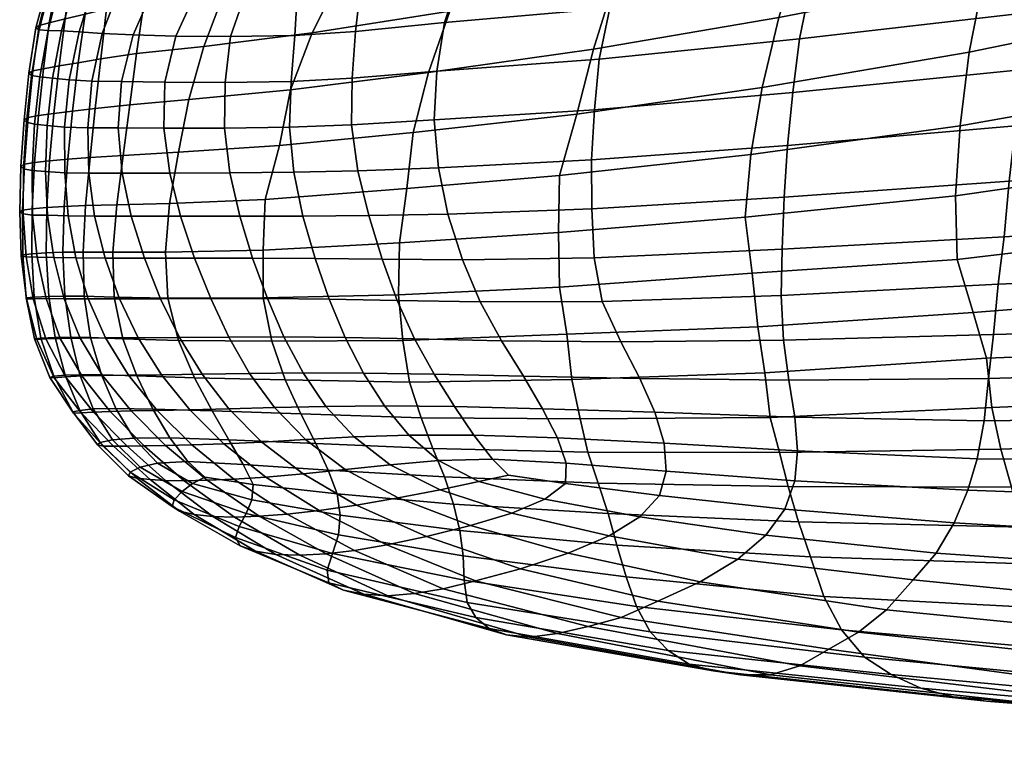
# Model space of a CAD drawing. Header units: centimetres. Extents: x -48.8 to 48.9, y 0.2 to 22.4.
# Tile 1 of 153: x -48.8 to -44.7, y 0.4 to 3.4. Entities that reach past the tile are written whole.
import ezdxf

# ---------------------------------------------------------------- set-up
doc = ezdxf.new("R2010")
doc.units = ezdxf.units.CM
doc.layers.add('Layer 01', color=18, linetype='Continuous', true_color=0x000000)

msp = doc.modelspace()

# ---------------------------------------------------------------- meshes
at = {"layer": 'Layer 01'}
mesh = msp.add_polyface(dxfattribs=at)
corners = [(-47.2791, 4.8652, -15.1548), (-47.1439, 4.858, -14.9369), (-47.0514, 4.9274, -14.9049), (-47.1636, 4.9459, -15.1112), (-47.1754, 4.6917, -14.7554), (-46.9779, 4.871, -14.7278), (-47.4291, 4.6388, -15.022), (-46.9131, 4.9304, -14.7178), (-46.823, 5.0103, -14.702), (-46.8871, 5.0394, -14.8355), (-46.958, 5.0791, -15.0177), (-47.2622, 4.9635, -15.3261), (-47.0197, 5.1196, -15.2224), (-46.7704, 3.9375, -13.4335), (-46.6027, 4.1796, -13.4564), (-47.1795, 4.041, -13.9735), (-47.3498, 3.815, -13.9697), (-46.4208, 4.411, -13.4966), (-46.9857, 4.258, -13.9902), (-46.2334, 3.827, -12.8316), (-46.096, 4.0932, -12.859), (-46.9203, 3.6885, -13.4174), (-45.9374, 4.3496, -12.9029), (-45.7686, 4.5968, -12.9655), (-45.6176, 4.8148, -13.0334), (-45.5983, 4.8425, -13.0418), (-46.2336, 4.6429, -13.5483), (-46.2548, 4.6167, -13.5426), (-46.7823, 4.4796, -14.0151), (-46.8053, 4.4545, -14.0124), (-47.249, 4.3592, -14.4363), (-47.2737, 4.3351, -14.4366), (-47.4952, 3.5775, -13.9732), (-46.4236, 4.9226, -14.107), (-46.2815, 5.1174, -14.1634), (-46.6867, 4.9662, -14.48), (-46.8473, 4.7832, -14.4592), (-46.5712, 5.1187, -14.521), (-46.6359, 5.028, -14.4905), (-46.9665, 4.5211, -17.5971), (-46.6357, 4.5588, -17.635), (-46.6872, 4.5074, -17.6649), (-47.0223, 4.4725, -17.6231), (-45.1765, 4.5412, -12.3277), (-45.024, 4.8103, -12.4058), (-45.3205, 4.2653, -12.2654), (-45.4499, 3.9837, -12.2122), (-46.9942, 3.5839, -18.2949), (-46.8803, 3.7778, -18.188), (-46.1845, 3.8687, -18.2175), (-46.2919, 3.66, -18.3309), (-46.7268, 3.972, -18.0555), (-46.0463, 4.0769, -18.0759), (-45.3551, 4.0011, -18.2217), (-45.4505, 3.7718, -18.3372), (-45.2338, 4.2304, -18.0741), (-47.4324, 3.3476, -18.2434), (-47.4099, 3.5411, -18.1945), (-47.0588, 3.3847, -18.3657), (-47.3643, 3.7321, -18.1241), (-47.2532, 3.918, -18.0161), (-47.1003, 4.1003, -17.906), (-47.0772, 4.1235, -17.8912), (-46.5424, 4.1874, -17.9134), (-46.5633, 4.163, -17.9293), (-45.8838, 4.3048, -17.9206), (-45.9022, 4.279, -17.9381), (-45.0987, 4.4709, -17.9074), (-45.114, 4.4437, -17.9261), (-46.3652, 3.4452, -18.4031), (-45.5223, 3.5416, -18.4201), (-45.9794, 4.9384, -17.4406), (-45.4433, 5.0843, -17.3798), (-45.4762, 5.0091, -17.4352), (-46.0255, 4.8665, -17.4878), (-45.5901, 4.7871, -17.5926), (-45.6223, 4.7294, -17.6327), (-46.2175, 4.597, -17.6587), (-46.1761, 4.6527, -17.6236), (-46.2565, 4.936, -17.4127), (-45.9266, 5.044, -17.3629), (-46.3532, 4.8437, -17.4703), (-46.4211, 4.775, -17.5103), (-47.1657, 4.8581, -17.1301), (-47.2892, 4.8853, -16.9773), (-47.1376, 4.9934, -16.9251), (-47.0197, 4.9598, -17.0791), (-47.1912, 4.5329, -17.5103), (-46.8611, 4.7913, -17.3777), (-46.6638, 4.7698, -17.4636), (-46.7376, 4.8783, -17.3315), (-46.5611, 4.8487, -17.4208), (-47.0251, 4.8249, -17.2651), (-46.8873, 4.9193, -17.2156), (-46.7372, 5.1401, -16.9837), (-46.6259, 5.084, -17.1253), (-46.5014, 5.0273, -17.2495), (-46.3704, 4.9751, -17.3496), (-45.9533, 5.1625, -17.2424), (-47.1024, 2.976, -18.4166), (-47.091, 3.1802, -18.4013), (-46.4097, 3.2311, -18.4467), (-46.4298, 3.0189, -18.4763), (-45.5696, 3.3161, -18.4761), (-45.5971, 3.0914, -18.5096), (-47.4465, 3.1514, -18.2708), (-45.565, 3.6989, -12.1669), (-46.3463, 3.5522, -12.822), (-45.6565, 3.4065, -12.1461), (-46.4344, 3.2728, -12.8355), (-45.7257, 3.1124, -12.1538), (-46.5035, 3.0002, -12.8618)]
mesh.append_faces([[corners[k] for k in face] for face in [(0, 1, 2, 3), (4, 5, 1, 6), (1, 5, 7, 2), (2, 7, 8, 9), (3, 2, 9, 10), (11, 3, 10, 12), (13, 14, 15, 16), (14, 17, 18, 15), (19, 20, 13, 21), (20, 22, 14, 13), (22, 23, 17, 14), (24, 25, 26, 27), (27, 26, 28, 29), (29, 28, 30, 31), (21, 13, 16, 32), (33, 34, 35, 36), (37, 8, 7, 38), (38, 7, 5, 35), (36, 35, 5, 4), (39, 40, 41, 42), (43, 44, 23, 22), (45, 43, 22, 20), (46, 45, 20, 19), (47, 48, 49, 50), (48, 51, 52, 49), (50, 49, 53, 54), (49, 52, 55, 53), (56, 57, 47, 58), (57, 59, 48, 47), (59, 60, 51, 48), (61, 62, 63, 64), (64, 63, 65, 66), (66, 65, 67, 68), (69, 50, 54, 70), (58, 47, 50, 69), (71, 72, 73, 74), (75, 76, 77, 78), (79, 80, 71, 81), (78, 77, 41, 40), (81, 71, 74, 82), (83, 84, 85, 86), (87, 88, 89, 39), (89, 88, 90, 91), (88, 92, 93, 90), (92, 83, 86, 93), (93, 86, 94, 95), (90, 93, 95, 96), (91, 90, 96, 97), (81, 91, 97, 79), (82, 89, 91, 81), (79, 97, 98, 80), (99, 100, 101, 102), (102, 101, 103, 104), (105, 56, 58, 100), (100, 58, 69, 101), (101, 69, 70, 103), (106, 46, 19, 107), (108, 106, 107, 109), (110, 108, 109, 111)]])
mesh = msp.add_polyface(dxfattribs=at)
corners = [(-45.4505, 3.7718, -18.3372), (-45.3551, 4.0011, -18.2217), (-44.4009, 4.1573, -18.1859), (-44.481, 3.9098, -18.3122), (-45.5223, 3.5416, -18.4201), (-44.5461, 3.6661, -18.4111), (-43.3949, 4.0685, -18.254), (-43.4468, 3.807, -18.3703), (-42.19, 4.275, -18.1936), (-42.2235, 3.9921, -18.3275), (-44.7947, 1.7137, -18.1722), (-44.7756, 1.8912, -18.2699), (-43.7762, 1.9213, -18.2261), (-43.8114, 1.7263, -18.1187), (-42.6592, 1.9508, -18.2108), (-42.7053, 1.7265, -18.0947), (-43.7334, 2.1029, -18.3656), (-43.6995, 2.3299, -18.438), (-42.5437, 2.3805, -18.4586), (-42.6051, 2.1596, -18.3336), (-43.6583, 2.5527, -18.5047), (-42.4896, 2.6432, -18.5198), (-44.7547, 2.0761, -18.3612), (-44.7348, 2.2868, -18.4186), (-44.7103, 2.4863, -18.4994), (-44.6898, 2.7194, -18.5265), (-43.6195, 2.8003, -18.5417), (-42.4263, 2.8938, -18.5603), (-43.5791, 3.0475, -18.5481), (-43.5318, 3.2992, -18.5242), (-42.3088, 3.4343, -18.5109), (-42.3661, 3.1674, -18.5686), (-43.4896, 3.5553, -18.4721), (-42.2583, 3.7127, -18.44), (-44.6628, 2.9518, -18.5215), (-44.6292, 3.1882, -18.5156), (-44.5938, 3.4285, -18.4815), (-45.5885, 1.7298, -18.1767), (-45.6137, 1.8846, -18.275), (-45.6422, 2.4344, -18.4812), (-45.6331, 2.6526, -18.5076), (-45.6456, 2.2396, -18.4219), (-45.6358, 2.0527, -18.3607), (-45.5696, 3.3161, -18.4761), (-45.5971, 3.0914, -18.5096), (-45.6188, 2.8692, -18.5179), (-43.7101, 1.6305, -11.1916), (-43.761, 1.811, -11.0436), (-44.7613, 1.77, -11.8874), (-44.7246, 1.5953, -12.0127), (-45.6919, 1.7271, -12.6303), (-45.6532, 1.5804, -12.7499), (-42.6053, 1.7133, -10.3313), (-42.6572, 1.9265, -10.1755), (-42.7221, 2.1361, -10.0274), (-43.815, 2.0132, -10.8983), (-44.7847, 1.9764, -11.7945), (-45.7145, 1.9145, -12.5455), (-43.8639, 2.2452, -10.7782), (-43.9048, 2.509, -10.681), (-44.9075, 2.3913, -11.5113), (-44.8407, 2.1687, -11.6597), (-43.9327, 2.7994, -10.6048), (-44.9146, 2.6583, -11.4421), (-45.7682, 2.333, -12.3589), (-45.7443, 2.1083, -12.4451), (-45.7971, 2.5681, -12.2461), (-42.7834, 2.3753, -9.896), (-42.8366, 2.6606, -9.7924), (-42.8747, 2.9841, -9.7281), (-42.8963, 3.3365, -9.6996), (-43.9317, 3.122, -10.5705), (-44.8949, 2.9519, -11.4014), (-45.7727, 2.8307, -12.1862), (-43.9117, 3.4542, -10.5702), (-43.8621, 3.7897, -10.618), (-44.7955, 3.574, -11.4037), (-44.8573, 3.2608, -11.3835), (-43.7864, 4.1165, -10.6996), (-44.7031, 3.8791, -11.465), (-45.6565, 3.4065, -12.1461), (-45.7257, 3.1124, -12.1538), (-45.565, 3.6989, -12.1669), (-42.9026, 3.6972, -9.7066), (-42.8801, 4.0595, -9.7638), (-44.5899, 4.1755, -11.5488), (-45.4499, 3.9837, -12.2122), (-41.8348, 3.9732, -8.7945), (-41.8405, 4.3665, -8.8648)]
mesh.append_faces([[corners[k] for k in face] for face in [(0, 1, 2, 3), (4, 0, 3, 5), (5, 3, 6, 7), (7, 6, 8, 9), (10, 11, 12, 13), (13, 12, 14, 15), (16, 17, 18, 19), (17, 20, 21, 18), (11, 22, 16, 12), (22, 23, 17, 16), (23, 24, 20, 17), (24, 25, 26, 20), (20, 26, 27, 21), (12, 16, 19, 14), (28, 29, 30, 31), (29, 32, 33, 30), (25, 34, 28, 26), (34, 35, 29, 28), (35, 36, 32, 29), (36, 5, 7, 32), (32, 7, 9, 33), (26, 28, 31, 27), (37, 38, 11, 10), (39, 40, 25, 24), (41, 39, 24, 23), (42, 41, 23, 22), (38, 42, 22, 11), (43, 4, 5, 36), (44, 43, 36, 35), (45, 44, 35, 34), (40, 45, 34, 25), (46, 47, 48, 49), (49, 48, 50, 51), (52, 53, 47, 46), (53, 54, 55, 47), (47, 55, 56, 48), (48, 56, 57, 50), (58, 59, 60, 61), (59, 62, 63, 60), (61, 60, 64, 65), (60, 63, 66, 64), (54, 67, 58, 55), (67, 68, 59, 58), (68, 69, 62, 59), (69, 70, 71, 62), (62, 71, 72, 63), (63, 72, 73, 66), (56, 61, 65, 57), (55, 58, 61, 56), (74, 75, 76, 77), (75, 78, 79, 76), (77, 76, 80, 81), (76, 79, 82, 80), (70, 83, 74, 71), (83, 84, 75, 74), (79, 85, 86, 82), (72, 77, 81, 73), (71, 74, 77, 72), (87, 88, 84, 83)]])
mesh = msp.add_polyface(dxfattribs=at)
corners = [(-47.2522, 2.2426, -13.672), (-47.2479, 2.4601, -13.6105), (-47.8199, 2.4298, -14.144), (-47.8196, 2.2294, -14.1955), (-46.577, 2.2741, -13.0446), (-46.5801, 2.5038, -12.9725), (-46.5766, 2.7431, -12.8749), (-47.2176, 2.6878, -13.559), (-47.8112, 2.6423, -14.0767), (-48.2127, 2.6259, -14.5599), (-48.2306, 2.4207, -14.6045), (-48.4339, 2.6204, -14.9615), (-48.4509, 2.421, -14.9991), (-47.1903, 2.924, -13.4802), (-47.1261, 3.1757, -13.4417), (-47.7055, 3.1024, -13.9978), (-47.7516, 2.8685, -14.0495), (-47.0367, 3.4318, -13.4218), (-47.6138, 3.3412, -13.9794), (-48.1326, 3.0612, -14.4936), (-48.1758, 2.8405, -14.5254), (-48.0693, 3.2843, -14.4765), (-46.5035, 3.0002, -12.8618), (-46.4344, 3.2728, -12.8355), (-46.3463, 3.5522, -12.822), (-46.2334, 3.827, -12.8316), (-46.9203, 3.6885, -13.4174), (-47.4952, 3.5775, -13.9732), (-47.9819, 3.5144, -14.4603), (-48.3192, 3.4733, -14.8762), (-48.3512, 3.2548, -14.8887), (-48.3795, 3.0394, -14.9046), (-48.4075, 2.8273, -14.9296), (-48.7203, 2.2355, -15.9658), (-48.6519, 2.2369, -15.6826), (-48.6602, 2.421, -15.6598), (-48.7309, 2.4184, -15.9484), (-48.5707, 2.2362, -15.3751), (-48.5756, 2.422, -15.3459), (-48.4455, 2.2325, -15.0355), (-48.5651, 2.617, -15.3139), (-48.6549, 2.6132, -15.6326), (-48.7283, 2.6087, -15.9257), (-48.7914, 2.4148, -16.2126), (-48.7897, 2.6038, -16.1954), (-48.7164, 2.8041, -15.9034), (-48.6403, 2.8109, -15.607), (-48.6202, 3.0126, -15.586), (-48.6983, 3.0028, -15.8842), (-48.5463, 2.8184, -15.2855), (-48.5246, 3.0243, -15.2631), (-48.5963, 3.2162, -15.5703), (-48.6758, 3.2025, -15.8677), (-48.5021, 3.2331, -15.247), (-48.7794, 2.7976, -16.1769), (-48.4773, 3.4429, -15.237), (-48.5672, 3.4195, -15.5584), (-48.6513, 3.4003, -15.8514), (-48.7425, 3.1911, -16.1415), (-48.7179, 3.3832, -16.1218), (-48.7629, 2.9944, -16.1589), (-48.3248, 3.8987, -17.2456), (-48.2198, 4.0562, -17.1666), (-48.0856, 4.0689, -17.3259), (-48.1925, 3.9088, -17.402), (-48.4262, 3.8929, -17.0696), (-48.3259, 4.0512, -16.9898), (-48.5014, 3.8894, -16.876), (-48.4011, 4.0487, -16.7981), (-48.5425, 3.8861, -16.6693), (-48.4299, 4.0498, -16.5934), (-48.5409, 3.8865, -16.4513), (-48.4356, 4.0552, -16.3811), (-48.545, 3.8932, -16.2309), (-48.4434, 4.0683, -16.1679), (-47.7304, 3.8899, -17.7994), (-47.6564, 4.0683, -17.7323), (-47.4441, 4.0718, -17.8352), (-47.5366, 3.8933, -17.9176)]
mesh.append_faces([[corners[k] for k in face] for face in [(0, 1, 2, 3), (4, 5, 1, 0), (5, 6, 7, 1), (1, 7, 8, 2), (2, 8, 9, 10), (10, 9, 11, 12), (13, 14, 15, 16), (14, 17, 18, 15), (16, 15, 19, 20), (15, 18, 21, 19), (6, 22, 13, 7), (22, 23, 14, 13), (23, 24, 17, 14), (24, 25, 26, 17), (17, 26, 27, 18), (18, 27, 28, 21), (21, 28, 29, 30), (19, 21, 30, 31), (20, 19, 31, 32), (9, 20, 32, 11), (8, 16, 20, 9), (7, 13, 16, 8), (33, 34, 35, 36), (34, 37, 38, 35), (37, 39, 12, 38), (38, 12, 11, 40), (35, 38, 40, 41), (36, 35, 41, 42), (43, 36, 42, 44), (45, 46, 47, 48), (46, 49, 50, 47), (48, 47, 51, 52), (47, 50, 53, 51), (44, 42, 45, 54), (42, 41, 46, 45), (41, 40, 49, 46), (40, 11, 32, 49), (49, 32, 31, 50), (50, 31, 30, 53), (53, 30, 29, 55), (51, 53, 55, 56), (52, 51, 56, 57), (58, 52, 57, 59), (60, 48, 52, 58), (54, 45, 48, 60), (61, 62, 63, 64), (65, 66, 62, 61), (67, 68, 66, 65), (67, 69, 70, 68), (69, 71, 72, 70), (71, 73, 74, 72), (75, 76, 77, 78)]])
mesh = msp.add_polyface(dxfattribs=at)
corners = [(-48.6266, 3.5924, -15.8315), (-48.5311, 3.6178, -15.5465), (-48.4849, 3.8114, -15.5272), (-48.5786, 3.77, -15.8079), (-48.4355, 3.6483, -15.2294), (-48.3534, 3.8474, -15.2172), (-48.7179, 3.3832, -16.1218), (-48.6513, 3.4003, -15.8514), (-48.6821, 3.5666, -16.0956), (-48.5672, 3.4195, -15.5584), (-48.4773, 3.4429, -15.237), (-48.3192, 3.4733, -14.8762), (-48.2427, 3.6851, -14.8684), (-48.0847, 3.8829, -14.8572), (-48.6238, 3.7406, -16.0582), (-47.9819, 3.5144, -14.4603), (-47.8549, 3.7381, -14.4426), (-47.4952, 3.5775, -13.9732), (-47.3498, 3.815, -13.9697), (-48.0986, 3.521, -17.8022), (-47.9963, 3.7106, -17.7451), (-47.8042, 3.7062, -17.8722), (-47.8903, 3.5187, -17.9334), (-47.9117, 3.9014, -17.683), (-47.7304, 3.8899, -17.7994), (-47.6137, 3.7117, -18.0055), (-47.6757, 3.5238, -18.0687), (-47.5366, 3.8933, -17.9176), (-48.3664, 3.3336, -17.7066), (-48.2806, 3.5279, -17.6676), (-48.1866, 3.3278, -17.8424), (-48.1808, 3.7216, -17.6162), (-47.3643, 3.7321, -18.1241), (-47.4099, 3.5411, -18.1945), (-47.6876, 3.3309, -18.1011), (-47.4324, 3.3476, -18.2434), (-47.9577, 3.3258, -17.9721), (-48.7134, 3.5362, -16.7842), (-48.7249, 3.5429, -16.5673), (-48.6416, 3.7098, -16.515), (-48.6347, 3.7063, -16.7321), (-48.7153, 3.5527, -16.3391), (-48.6422, 3.7204, -16.2914), (-48.5409, 3.8865, -16.4513), (-48.5425, 3.8861, -16.6693), (-48.545, 3.8932, -16.2309), (-48.7225, 3.3516, -17.0256), (-48.7608, 3.354, -16.8195), (-48.6766, 3.5378, -16.9913), (-48.7744, 3.3625, -16.6026), (-48.7598, 3.3719, -16.3712), (-48.5982, 3.7123, -16.9407), (-48.5014, 3.8894, -16.876), (-48.6151, 3.5394, -17.1854), (-48.5287, 3.7164, -17.1347), (-48.4349, 3.7212, -17.3091), (-48.5319, 3.5397, -17.3605), (-48.3124, 3.7257, -17.4667), (-48.4201, 3.5357, -17.5194), (-48.6661, 3.3498, -17.2193), (-48.4262, 3.8929, -17.0696), (-48.4954, 3.3386, -17.5554), (-48.5928, 3.3451, -17.3961), (-48.7266, 2.9531, -17.2487), (-48.7046, 3.151, -17.2384), (-48.6343, 3.1437, -17.4127), (-48.6535, 2.9464, -17.4193), (-48.7792, 2.9588, -17.0608), (-48.7572, 3.1566, -17.0472), (-48.5385, 3.1394, -17.5705), (-48.4149, 3.1378, -17.7264), (-48.8136, 2.9668, -16.8592), (-48.823, 2.9772, -16.6434), (-48.8033, 3.1726, -16.6263), (-48.7923, 3.163, -16.8431), (-48.8062, 2.9864, -16.4112), (-48.7864, 3.1818, -16.3935), (-48.7629, 2.9944, -16.1589), (-48.7425, 3.1911, -16.1415), (-48.2335, 3.1344, -17.8635), (-47.9798, 3.1328, -17.9874), (-47.7025, 3.1376, -18.1202), (-47.4465, 3.1514, -18.2708), (-47.4489, 2.9551, -18.2816), (-47.091, 3.1802, -18.4013), (-47.1024, 2.976, -18.4166)]
mesh.append_faces([[corners[k] for k in face] for face in [(0, 1, 2, 3), (1, 4, 5, 2), (6, 7, 0, 8), (7, 9, 1, 0), (9, 10, 4, 1), (10, 11, 12, 4), (4, 12, 13, 5), (8, 0, 3, 14), (15, 16, 12, 11), (17, 18, 16, 15), (19, 20, 21, 22), (20, 23, 24, 21), (22, 21, 25, 26), (21, 24, 27, 25), (28, 29, 19, 30), (29, 31, 20, 19), (26, 25, 32, 33), (34, 26, 33, 35), (36, 22, 26, 34), (30, 19, 22, 36), (37, 38, 39, 40), (38, 41, 42, 39), (40, 39, 43, 44), (39, 42, 45, 43), (46, 47, 37, 48), (47, 49, 38, 37), (49, 50, 41, 38), (50, 6, 8, 41), (41, 8, 14, 42), (51, 40, 44, 52), (48, 37, 40, 51), (53, 54, 55, 56), (56, 55, 57, 58), (46, 48, 53, 59), (48, 51, 54, 53), (51, 52, 60, 54), (58, 57, 31, 29), (61, 58, 29, 28), (62, 56, 58, 61), (59, 53, 56, 62), (63, 64, 65, 66), (67, 68, 64, 63), (68, 46, 59, 64), (64, 59, 62, 65), (65, 62, 61, 69), (69, 61, 28, 70), (71, 72, 73, 74), (72, 75, 76, 73), (75, 77, 78, 76), (76, 78, 6, 50), (73, 76, 50, 49), (74, 73, 49, 47), (68, 74, 47, 46), (67, 71, 74, 68), (70, 28, 30, 79), (79, 30, 36, 80), (80, 36, 34, 81), (81, 34, 35, 82), (83, 82, 84, 85)]])
mesh = msp.add_polyface(dxfattribs=at)
corners = [(-48.5882, 2.0608, -17.2118), (-48.6551, 2.2262, -17.2332), (-48.5548, 2.2254, -17.3965), (-48.4821, 2.0613, -17.3738), (-48.6988, 2.3992, -17.2458), (-48.607, 2.3969, -17.4112), (-48.4226, 2.2255, -17.5499), (-48.3445, 2.0621, -17.5258), (-48.4832, 2.396, -17.5674), (-48.6717, 2.0594, -17.0411), (-48.731, 2.2264, -17.0601), (-48.7682, 2.4, -17.07), (-48.7884, 2.5772, -17.0708), (-48.7247, 2.5766, -17.2504), (-48.6385, 2.5743, -17.4177), (-48.5279, 2.5719, -17.5789), (-48.3736, 2.5721, -17.7271), (-48.3181, 2.3962, -17.7116), (-48.2509, 2.2262, -17.6914), (-48.171, 2.0637, -17.666), (-48.7343, 2.7591, -17.2519), (-48.7266, 2.9531, -17.2487), (-48.6535, 2.9464, -17.4193), (-48.6526, 2.7545, -17.4194), (-48.5561, 2.9424, -17.5815), (-48.5521, 2.7524, -17.5834), (-48.6343, 3.1437, -17.4127), (-48.5385, 3.1394, -17.5705), (-48.7901, 2.7635, -17.068), (-48.7792, 2.9588, -17.0608), (-48.4149, 3.1378, -17.7264), (-48.4285, 2.9423, -17.7365), (-48.4124, 2.7526, -17.7362), (-48.7329, 2.0574, -16.8595), (-48.7706, 2.0553, -16.6653), (-48.8136, 2.226, -16.6752), (-48.785, 2.2259, -16.875), (-48.7797, 2.0575, -16.4546), (-48.8149, 2.2291, -16.4594), (-48.8353, 2.4053, -16.6756), (-48.8144, 2.4017, -16.8806), (-48.8288, 2.4102, -16.4538), (-48.7529, 2.0609, -16.2238), (-48.781, 2.233, -16.2239), (-48.7914, 2.4148, -16.2126), (-48.7897, 2.6038, -16.1954), (-48.8298, 2.598, -16.4421), (-48.842, 2.5908, -16.6687), (-48.8274, 2.5827, -16.8776), (-48.8256, 2.7715, -16.87), (-48.8365, 2.7819, -16.6573), (-48.823, 2.9772, -16.6434), (-48.8136, 2.9668, -16.8592), (-48.8212, 2.7906, -16.4272), (-48.8062, 2.9864, -16.4112), (-48.7794, 2.7976, -16.1769), (-48.7629, 2.9944, -16.1589), (-47.9648, 2.0653, -17.7957), (-48.0403, 2.227, -17.8214), (-47.8025, 2.2266, -17.9471), (-47.7332, 2.0656, -17.919), (-48.1077, 2.3961, -17.8428), (-47.8649, 2.3957, -17.9698), (-47.6022, 2.3945, -18.0993), (-47.5435, 2.224, -18.0725), (-48.1665, 2.5717, -17.8592), (-47.9186, 2.5717, -17.9866), (-47.653, 2.5727, -18.1191), (-48.2121, 2.7529, -17.869), (-48.2373, 2.9412, -17.8708), (-47.9819, 2.9412, -17.9952), (-47.9605, 2.7535, -17.9956), (-48.2335, 3.1344, -17.8635), (-47.9798, 3.1328, -17.9874), (-47.7091, 2.9453, -18.1307), (-47.691, 2.7565, -18.1303), (-47.7025, 3.1376, -18.1202)]
mesh.append_faces([[corners[k] for k in face] for face in [(0, 1, 2, 3), (1, 4, 5, 2), (3, 2, 6, 7), (2, 5, 8, 6), (9, 10, 1, 0), (10, 11, 4, 1), (11, 12, 13, 4), (4, 13, 14, 5), (5, 14, 15, 8), (8, 15, 16, 17), (6, 8, 17, 18), (7, 6, 18, 19), (20, 21, 22, 23), (23, 22, 24, 25), (22, 26, 27, 24), (12, 28, 20, 13), (28, 29, 21, 20), (24, 27, 30, 31), (25, 24, 31, 32), (15, 25, 32, 16), (14, 23, 25, 15), (13, 20, 23, 14), (33, 34, 35, 36), (34, 37, 38, 35), (36, 35, 39, 40), (35, 38, 41, 39), (37, 42, 43, 38), (38, 43, 44, 41), (41, 44, 45, 46), (39, 41, 46, 47), (40, 39, 47, 48), (11, 40, 48, 12), (10, 36, 40, 11), (9, 33, 36, 10), (49, 50, 51, 52), (50, 53, 54, 51), (12, 48, 49, 28), (48, 47, 50, 49), (47, 46, 53, 50), (46, 45, 55, 53), (53, 55, 56, 54), (28, 49, 52, 29), (57, 58, 59, 60), (58, 61, 62, 59), (59, 62, 63, 64), (19, 18, 58, 57), (18, 17, 61, 58), (17, 16, 65, 61), (61, 65, 66, 62), (62, 66, 67, 63), (68, 69, 70, 71), (69, 72, 73, 70), (71, 70, 74, 75), (70, 73, 76, 74), (16, 32, 68, 65), (32, 31, 69, 68), (31, 30, 72, 69), (66, 71, 75, 67), (65, 68, 71, 66)]])
mesh = msp.add_polyface(dxfattribs=at)
corners = [(-46.9149, 1.4587, -17.8015), (-46.7911, 1.4856, -17.8632), (-46.5513, 1.4502, -17.8602), (-46.6378, 1.3853, -17.7672), (-47.4763, 1.5095, -17.6385), (-47.6424, 1.6353, -17.6858), (-47.4384, 1.6462, -17.8009), (-47.2871, 1.5293, -17.7545), (-47.7721, 1.7694, -17.728), (-47.5564, 1.7746, -17.8451), (-47.2091, 1.6538, -17.8977), (-47.0847, 1.5468, -17.8472), (-47.3108, 1.7769, -17.9486), (-47.6524, 1.4914, -17.5037), (-47.8259, 1.6248, -17.5547), (-47.6522, 1.9146, -17.8848), (-47.3991, 1.9138, -17.9966), (-47.102, 1.909, -18.0974), (-47.0174, 1.7739, -18.0354), (-46.9353, 1.6538, -17.9719), (-46.8572, 1.5536, -17.9115), (-47.0847, 1.5468, -17.8472), (-46.8572, 1.5536, -17.9115), (-47.0766, 1.4241, -17.7056), (-47.2871, 1.5293, -17.7545), (-47.0847, 1.5468, -17.8472), (-47.2538, 1.3902, -17.5853), (-47.4763, 1.5095, -17.6385), (-47.2871, 1.5293, -17.7545), (-47.7332, 2.0656, -17.919), (-47.8025, 2.2266, -17.9471), (-47.5435, 2.224, -18.0725), (-47.4766, 2.0632, -18.0386), (-47.6022, 2.3945, -18.0993), (-47.653, 2.5727, -18.1191), (-47.3769, 2.5747, -18.26), (-47.3202, 2.3923, -18.2335), (-47.2579, 2.2188, -18.1986), (-47.1846, 2.0571, -18.1534), (-47.7091, 2.9453, -18.1307), (-47.7025, 3.1376, -18.1202), (-47.4465, 3.1514, -18.2708), (-47.4489, 2.9551, -18.2816), (-47.691, 2.7565, -18.1303), (-47.4223, 2.7625, -18.2768), (-46.5479, 1.5356, -17.9413), (-46.5846, 1.6418, -18.0212), (-46.1373, 1.6195, -18.0522), (-46.1286, 1.5029, -17.9533), (-46.6471, 1.7647, -18.1014), (-46.1768, 1.7495, -18.1476), (-45.5773, 1.5883, -18.07), (-45.5892, 1.4618, -17.9528), (-45.5885, 1.7298, -18.1767), (-46.8572, 1.5536, -17.9115), (-46.5479, 1.5356, -17.9413), (-46.7275, 1.9008, -18.1805), (-46.2392, 1.8919, -18.24), (-45.6137, 1.8846, -18.275), (-46.5479, 1.5356, -17.9413), (-46.1286, 1.5029, -17.9533), (-46.1571, 1.4006, -17.8479), (-46.8197, 2.0495, -18.2551), (-46.91, 2.2126, -18.317), (-46.3972, 2.2144, -18.3991), (-46.3195, 2.0455, -18.328), (-46.9841, 2.3898, -18.3654), (-46.4311, 2.398, -18.4497), (-45.6456, 2.2396, -18.4219), (-45.6358, 2.0527, -18.3607), (-45.6422, 2.4344, -18.4812), (-47.0444, 2.5804, -18.3985), (-46.4408, 2.6037, -18.4757), (-45.6331, 2.6526, -18.5076), (-47.084, 2.7758, -18.4151), (-47.1024, 2.976, -18.4166), (-46.4298, 3.0189, -18.4763), (-46.442, 2.8091, -18.4847), (-45.5971, 3.0914, -18.5096), (-45.6188, 2.8692, -18.5179), (-45.6919, 1.7271, -12.6303), (-45.7145, 1.9145, -12.5455), (-46.524, 1.8867, -13.2247), (-46.4903, 1.7217, -13.3088), (-45.6532, 1.5804, -12.7499), (-46.4571, 1.5825, -13.4025), (-45.6163, 1.4377, -12.8778), (-46.4141, 1.4527, -13.5266), (-45.7971, 2.5681, -12.2461), (-45.7727, 2.8307, -12.1862), (-46.5766, 2.7431, -12.8749), (-46.5801, 2.5038, -12.9725), (-45.7682, 2.333, -12.3589), (-46.577, 2.2741, -13.0446), (-45.7443, 2.1083, -12.4451), (-46.5451, 2.0775, -13.1476), (-45.7257, 3.1124, -12.1538), (-46.5035, 3.0002, -12.8618)]
mesh.append_faces([[corners[k] for k in face] for face in [(0, 1, 2, 3), (4, 5, 6, 7), (5, 8, 9, 6), (7, 6, 10, 11), (6, 9, 12, 10), (13, 14, 5, 4), (9, 15, 16, 12), (12, 16, 17, 18), (10, 12, 18, 19), (11, 10, 19, 20), (0, 21, 22, 1), (23, 24, 25, 0), (26, 27, 28, 23), (29, 30, 31, 32), (33, 34, 35, 36), (31, 33, 36, 37), (32, 31, 37, 38), (16, 32, 38, 17), (15, 29, 32, 16), (39, 40, 41, 42), (43, 39, 42, 44), (34, 43, 44, 35), (45, 46, 47, 48), (46, 49, 50, 47), (48, 47, 51, 52), (47, 50, 53, 51), (1, 54, 55, 2), (20, 19, 46, 45), (19, 18, 49, 46), (18, 17, 56, 49), (49, 56, 57, 50), (50, 57, 58, 53), (2, 59, 60, 61), (62, 63, 64, 65), (63, 66, 67, 64), (65, 64, 68, 69), (64, 67, 70, 68), (17, 38, 62, 56), (38, 37, 63, 62), (37, 36, 66, 63), (36, 35, 71, 66), (66, 71, 72, 67), (67, 72, 73, 70), (57, 65, 69, 58), (56, 62, 65, 57), (74, 75, 76, 77), (77, 76, 78, 79), (35, 44, 74, 71), (44, 42, 75, 74), (72, 77, 79, 73), (71, 74, 77, 72), (80, 81, 82, 83), (84, 80, 83, 85), (86, 84, 85, 87), (88, 89, 90, 91), (92, 88, 91, 93), (94, 92, 93, 95), (81, 94, 95, 82), (89, 96, 97, 90)]])
mesh = msp.add_polyface(dxfattribs=at)
corners = [(-47.0597, 1.4791, -14.0602), (-47.1074, 1.5984, -13.9607), (-47.5986, 1.6189, -14.4093), (-47.5466, 1.5074, -14.4846), (-47.1572, 1.7267, -13.8814), (-47.6624, 1.743, -14.3513), (-47.964, 1.6345, -14.7789), (-47.9041, 1.5307, -14.8214), (-48.0335, 1.7556, -14.7462), (-46.3724, 1.3245, -13.6712), (-46.4141, 1.4527, -13.5266), (-47.0597, 1.4791, -14.0602), (-47.0209, 1.3645, -14.185), (-46.4141, 1.4527, -13.5266), (-46.4571, 1.5825, -13.4025), (-46.4903, 1.7217, -13.3088), (-46.524, 1.8867, -13.2247), (-47.2066, 1.8756, -13.8121), (-47.7284, 1.8852, -14.3017), (-48.108, 1.8941, -14.7174), (-48.3508, 1.902, -15.076), (-48.2828, 1.7634, -15.0847), (-48.2113, 1.6426, -15.088), (-48.1367, 1.5433, -15.0849), (-47.8622, 1.4471, -14.8881), (-47.9041, 1.5307, -14.8214), (-48.1367, 1.5433, -15.0849), (-48.0645, 1.4774, -15.0746), (-47.509, 1.4078, -14.5868), (-47.5466, 1.5074, -14.4846), (-47.9041, 1.5307, -14.8214), (-47.0597, 1.4791, -14.0602), (-47.5466, 1.5074, -14.4846), (-47.2344, 2.0514, -13.7509), (-47.2522, 2.2426, -13.672), (-47.8196, 2.2294, -14.1955), (-47.784, 2.0476, -14.2528), (-48.2201, 2.2278, -14.6485), (-48.1757, 2.0514, -14.6865), (-47.8199, 2.4298, -14.144), (-48.2306, 2.4207, -14.6045), (-46.5451, 2.0775, -13.1476), (-46.577, 2.2741, -13.0446), (-48.4509, 2.421, -14.9991), (-48.4455, 2.2325, -15.0355), (-48.4097, 2.0584, -15.061), (-48.3789, 1.499, -15.7775), (-48.3362, 1.5189, -15.5422), (-48.4524, 1.6343, -15.6193), (-48.5037, 1.623, -15.8686), (-48.2632, 1.5357, -15.3131), (-48.3636, 1.6417, -15.362), (-48.5332, 1.7637, -15.6645), (-48.59, 1.7577, -15.9246), (-48.4385, 1.7658, -15.3858), (-48.2016, 1.3548, -15.8719), (-48.193, 1.3829, -15.6383), (-48.3789, 1.499, -15.7775), (-48.3854, 1.483, -16.0105), (-48.1607, 1.4167, -15.4153), (-48.3362, 1.5189, -15.5422), (-48.3789, 1.499, -15.7775), (-48.1161, 1.4505, -15.2186), (-48.2632, 1.5357, -15.3131), (-48.3362, 1.5189, -15.5422), (-48.1367, 1.5433, -15.0849), (-48.2632, 1.5357, -15.3131), (-48.4986, 1.9063, -15.3949), (-48.5891, 1.9073, -15.6877), (-48.651, 1.9051, -15.9575), (-48.619, 1.7512, -16.1653), (-48.698, 1.9017, -16.2051), (-48.5155, 1.6136, -16.1035), (-48.3854, 1.483, -16.0105), (-48.6937, 2.0638, -15.9704), (-48.6277, 2.0647, -15.6931), (-48.6519, 2.2369, -15.6826), (-48.7203, 2.2355, -15.9658), (-48.5443, 2.0633, -15.3923), (-48.5707, 2.2362, -15.3751), (-48.7529, 2.0609, -16.2238), (-48.781, 2.233, -16.2239), (-48.7309, 2.4184, -15.9484), (-48.7914, 2.4148, -16.2126)]
mesh.append_faces([[corners[k] for k in face] for face in [(0, 1, 2, 3), (1, 4, 5, 2), (3, 2, 6, 7), (2, 5, 8, 6), (9, 10, 11, 12), (13, 14, 1, 0), (14, 15, 4, 1), (15, 16, 17, 4), (4, 17, 18, 5), (5, 18, 19, 8), (8, 19, 20, 21), (6, 8, 21, 22), (7, 6, 22, 23), (24, 25, 26, 27), (28, 29, 30, 24), (12, 31, 32, 28), (33, 34, 35, 36), (36, 35, 37, 38), (35, 39, 40, 37), (16, 41, 33, 17), (41, 42, 34, 33), (37, 40, 43, 44), (38, 37, 44, 45), (19, 38, 45, 20), (18, 36, 38, 19), (17, 33, 36, 18), (46, 47, 48, 49), (47, 50, 51, 48), (49, 48, 52, 53), (48, 51, 54, 52), (55, 56, 57, 58), (56, 59, 60, 61), (59, 62, 63, 64), (62, 27, 65, 66), (50, 23, 22, 51), (51, 22, 21, 54), (54, 21, 20, 67), (52, 54, 67, 68), (53, 52, 68, 69), (70, 53, 69, 71), (72, 49, 53, 70), (73, 46, 49, 72), (74, 75, 76, 77), (75, 78, 79, 76), (71, 69, 74, 80), (69, 68, 75, 74), (68, 67, 78, 75), (67, 20, 45, 78), (78, 45, 44, 79), (81, 77, 82, 83), (80, 74, 77, 81)]])
mesh = msp.add_polyface(dxfattribs=at)
corners = [(-47.9162, 1.1895, -15.9214), (-47.8524, 1.1671, -16.1518), (-47.4828, 1.0027, -15.9367), (-47.5445, 1.0337, -15.6828), (-48.2016, 1.3548, -15.8719), (-48.1717, 1.3351, -16.1002), (-47.9359, 1.224, -15.6788), (-48.1093, 1.3215, -16.315), (-48.0316, 1.3127, -16.5227), (-47.7663, 1.1535, -16.3756), (-47.9408, 1.31, -16.7249), (-47.6665, 1.1498, -16.5948), (-47.5516, 1.0879, -15.4167), (-47.8682, 1.3828, -15.0254), (-47.8914, 1.3245, -15.214), (-47.5046, 1.2352, -14.9269), (-47.4967, 1.3182, -14.7338), (-47.9203, 1.2704, -15.4374), (-47.5292, 1.1576, -15.1601), (-48.0645, 1.4774, -15.0746), (-48.1161, 1.4505, -15.2186), (-47.8622, 1.4471, -14.8881), (-48.1607, 1.4167, -15.4153), (-48.193, 1.3829, -15.6383), (-47.509, 1.4078, -14.5868), (-47.8365, 1.3138, -16.9207), (-47.5551, 1.1562, -16.8077), (-48.0553, 1.4644, -17.0112), (-48.2296, 1.6105, -17.0818), (-48.1193, 1.6132, -17.2503), (-47.9429, 1.4694, -17.1874), (-48.3738, 1.7558, -17.1368), (-48.2645, 1.7573, -17.3012), (-47.9855, 1.6173, -17.4088), (-47.809, 1.4779, -17.3525), (-48.1284, 1.7594, -17.4557), (-48.1517, 1.4623, -16.8272), (-48.0553, 1.4644, -17.0112), (-48.1517, 1.4623, -16.8272), (-48.3195, 1.6087, -16.9046), (-48.462, 1.7536, -16.964), (-48.5814, 1.9022, -17.0093), (-48.4941, 1.9046, -17.1798), (-48.3848, 1.9057, -17.3421), (-48.2468, 1.9071, -17.4944), (-48.0766, 1.9095, -17.6351), (-47.9636, 1.7636, -17.5982), (-47.8259, 1.6248, -17.5547), (-47.6524, 1.4914, -17.5037), (-47.7195, 1.3227, -17.1086), (-47.9429, 1.4694, -17.1874), (-47.809, 1.4779, -17.3525), (-47.5853, 1.3377, -17.2851), (-48.0553, 1.4644, -17.0112), (-47.9429, 1.4694, -17.1874), (-48.6717, 2.0594, -17.0411), (-48.5882, 2.0608, -17.2118), (-48.3445, 2.0621, -17.5258), (-48.171, 2.0637, -17.666), (-48.4821, 2.0613, -17.3738), (-48.2298, 1.4633, -16.6349), (-48.2948, 1.467, -16.436), (-48.4476, 1.6071, -16.525), (-48.3914, 1.6077, -16.7193), (-48.3508, 1.4728, -16.23), (-48.4919, 1.608, -16.3214), (-48.5842, 1.7473, -16.5911), (-48.532, 1.7507, -16.7826), (-48.6158, 1.7463, -16.3862), (-48.2298, 1.4633, -16.6349), (-48.2948, 1.467, -16.436), (-48.2298, 1.4633, -16.6349), (-48.3508, 1.4728, -16.23), (-48.2948, 1.467, -16.436), (-48.3854, 1.483, -16.0105), (-48.3508, 1.4728, -16.23), (-48.3854, 1.483, -16.0105), (-48.5155, 1.6136, -16.1035), (-48.619, 1.7512, -16.1653), (-48.698, 1.9017, -16.2051), (-48.7152, 1.8956, -16.431), (-48.697, 1.8945, -16.6385), (-48.6495, 1.8985, -16.8296), (-48.1517, 1.4623, -16.8272), (-48.7329, 2.0574, -16.8595), (-48.7706, 2.0553, -16.6653), (-48.7797, 2.0575, -16.4546), (-48.7529, 2.0609, -16.2238), (-47.7721, 1.7694, -17.728), (-47.6424, 1.6353, -17.6858), (-47.8773, 1.9124, -17.7648), (-47.6522, 1.9146, -17.8848), (-47.5564, 1.7746, -17.8451), (-47.9648, 2.0653, -17.7957), (-47.7332, 2.0656, -17.919)]
mesh.append_faces([[corners[k] for k in face] for face in [(0, 1, 2, 3), (4, 5, 0, 6), (5, 7, 1, 0), (7, 8, 9, 1), (8, 10, 11, 9), (6, 0, 3, 12), (13, 14, 15, 16), (14, 17, 18, 15), (19, 20, 13, 21), (20, 22, 14, 13), (22, 23, 17, 14), (23, 4, 6, 17), (17, 6, 12, 18), (21, 13, 16, 24), (10, 25, 26, 11), (27, 28, 29, 30), (28, 31, 32, 29), (30, 29, 33, 34), (29, 32, 35, 33), (10, 36, 37, 25), (38, 39, 28, 27), (39, 40, 31, 28), (40, 41, 42, 31), (31, 42, 43, 32), (32, 43, 44, 35), (35, 44, 45, 46), (33, 35, 46, 47), (34, 33, 47, 48), (49, 50, 51, 52), (25, 53, 54, 49), (41, 55, 56, 42), (44, 57, 58, 45), (43, 59, 57, 44), (42, 56, 59, 43), (60, 61, 62, 63), (61, 64, 65, 62), (63, 62, 66, 67), (62, 65, 68, 66), (10, 8, 69, 36), (8, 7, 70, 71), (7, 5, 72, 73), (5, 4, 74, 75), (64, 76, 77, 65), (65, 77, 78, 68), (68, 78, 79, 80), (66, 68, 80, 81), (67, 66, 81, 82), (40, 67, 82, 41), (39, 63, 67, 40), (83, 60, 63, 39), (41, 82, 84, 55), (82, 81, 85, 84), (81, 80, 86, 85), (80, 79, 87, 86), (47, 46, 88, 89), (46, 45, 90, 88), (88, 90, 91, 92), (45, 58, 93, 90), (90, 93, 94, 91)]])
mesh = msp.add_polyface(dxfattribs=at)
corners = [(-45.7099, 1.2339, -17.6875), (-45.631, 1.3431, -17.8276), (-44.9202, 1.2863, -17.7842), (-44.9949, 1.1587, -17.6153), (-44.2066, 0.822, -17.066), (-44.1108, 0.9483, -17.3048), (-43.003, 0.876, -17.149), (-43.0833, 0.7378, -16.8727), (-44.0282, 1.0909, -17.5145), (-42.9358, 1.0358, -17.388), (-41.7816, 0.8271, -16.982), (-41.8433, 0.6737, -16.6661), (-45.3218, 0.8268, -17.0082), (-45.2039, 0.9209, -17.2367), (-44.3107, 0.7169, -16.7893), (-45.0914, 1.0468, -17.4396), (-43.9562, 1.2295, -17.6928), (-42.8707, 1.1964, -17.5939), (-43.1699, 0.6207, -16.5579), (-41.9207, 0.5376, -16.3072), (-45.1848, 0.6501, -14.3833), (-45.0603, 0.5919, -14.7328), (-43.9904, 0.4985, -14.2074), (-44.1476, 0.5533, -13.8171), (-44.9242, 0.5559, -15.0864), (-43.8319, 0.4726, -14.6069), (-42.8532, 0.4514, -13.6498), (-43.031, 0.4852, -13.21), (-42.6684, 0.399, -14.0976), (-44.7839, 0.5375, -15.4423), (-43.6687, 0.4484, -15.0085), (-42.4885, 0.3922, -14.5509), (-43.1962, 0.5464, -12.7875), (-41.8483, 0.445, -12.5708), (-42.0333, 0.5081, -12.0978), (-44.2895, 0.6252, -13.4432), (-45.2961, 0.7229, -14.0465), (-45.5224, 1.1435, -13.2368), (-45.4674, 0.9767, -13.4635), (-44.5037, 0.9263, -12.8058), (-44.5724, 1.1125, -12.561), (-45.3928, 0.8363, -13.7355), (-44.4123, 0.7494, -13.0985), (-43.446, 0.9097, -12.0924), (-43.528, 1.1103, -11.8168), (-43.3436, 0.6534, -12.3947), (-42.1996, 0.617, -11.6588), (-42.3192, 0.8939, -11.3192), (-42.41, 1.1252, -11.0177), (-43.5969, 1.2894, -11.5723), (-42.4882, 1.3202, -10.7435), (-44.6333, 1.2679, -12.3391), (-45.5728, 1.2903, -13.0312), (-44.6382, 0.5339, -15.7988), (-44.5152, 0.5597, -16.1576), (-43.3587, 0.4668, -15.8202), (-43.5043, 0.4464, -15.4127), (-44.4109, 0.6158, -16.4913), (-43.2581, 0.5303, -16.2076), (-42.1244, 0.3926, -15.4622), (-42.2989, 0.3693, -15.004), (-42.0055, 0.4365, -15.906), (-45.8167, 0.6478, -15.8448), (-45.6905, 0.6479, -16.1567), (-45.5684, 0.6859, -16.4612), (-45.4465, 0.7555, -16.7421), (-43.8975, 1.3874, -17.8595), (-43.8485, 1.5483, -18.0043), (-42.7556, 1.5314, -17.9545), (-42.8113, 1.3662, -17.7875), (-43.8114, 1.7263, -18.1187), (-42.7053, 1.7265, -18.0947), (-44.8626, 1.4227, -17.9241), (-43.8975, 1.3874, -17.8595), (-44.8626, 1.4227, -17.9241), (-44.8235, 1.5541, -18.0621), (-44.7947, 1.7137, -18.1722), (-43.8975, 1.3874, -17.8595), (-42.8113, 1.3662, -17.7875), (-45.5773, 1.5883, -18.07), (-45.5885, 1.7298, -18.1767), (-45.5892, 1.4618, -17.9528), (-44.8626, 1.4227, -17.9241), (-45.5892, 1.4618, -17.9528), (-43.6493, 1.4726, -11.3692), (-43.7101, 1.6305, -11.1916), (-44.7246, 1.5953, -12.0127), (-44.6798, 1.4352, -12.1495), (-45.6532, 1.5804, -12.7499), (-45.6163, 1.4377, -12.8778), (-42.5515, 1.5069, -10.5141), (-43.6493, 1.4726, -11.3692), (-42.5515, 1.5069, -10.5141), (-42.6053, 1.7133, -10.3313), (-44.6798, 1.4352, -12.1495), (-45.6163, 1.4377, -12.8778), (-43.6493, 1.4726, -11.3692), (-44.6798, 1.4352, -12.1495)]
mesh.append_faces([[corners[k] for k in face] for face in [(0, 1, 2, 3), (4, 5, 6, 7), (5, 8, 9, 6), (7, 6, 10, 11), (12, 13, 4, 14), (13, 15, 5, 4), (15, 3, 8, 5), (3, 2, 16, 8), (8, 16, 17, 9), (18, 7, 11, 19), (14, 4, 7, 18), (20, 21, 22, 23), (21, 24, 25, 22), (23, 22, 26, 27), (22, 25, 28, 26), (24, 29, 30, 25), (25, 30, 31, 28), (32, 27, 33, 34), (35, 23, 27, 32), (36, 20, 23, 35), (37, 38, 39, 40), (38, 41, 42, 39), (40, 39, 43, 44), (39, 42, 45, 43), (41, 36, 35, 42), (42, 35, 32, 45), (45, 32, 34, 46), (43, 45, 46, 47), (44, 43, 47, 48), (49, 44, 48, 50), (51, 40, 44, 49), (52, 37, 40, 51), (53, 54, 55, 56), (54, 57, 58, 55), (56, 55, 59, 60), (55, 58, 61, 59), (62, 63, 53, 29), (63, 64, 54, 53), (64, 65, 57, 54), (65, 12, 14, 57), (57, 14, 18, 58), (58, 18, 19, 61), (30, 56, 60, 31), (29, 53, 56, 30), (66, 67, 68, 69), (67, 70, 71, 68), (2, 72, 73, 16), (74, 75, 67, 66), (75, 76, 70, 67), (16, 77, 78, 17), (79, 80, 76, 75), (81, 79, 75, 82), (1, 83, 72, 2), (84, 85, 86, 87), (87, 86, 88, 89), (50, 90, 91, 49), (92, 93, 85, 84), (51, 94, 95, 52), (49, 96, 97, 51)]])
mesh = msp.add_polyface(dxfattribs=at)
corners = [(-46.9497, 1.2745, -17.525), (-46.7766, 1.3268, -17.6554), (-46.3675, 1.2309, -17.6001), (-46.5406, 1.158, -17.4547), (-46.6378, 1.3853, -17.7672), (-46.2386, 1.3113, -17.7311), (-45.8285, 1.1338, -17.5352), (-45.9862, 1.0389, -17.3661), (-45.7099, 1.2339, -17.6875), (-47.4281, 1.3604, -17.4447), (-47.2538, 1.3902, -17.5853), (-47.1339, 1.2287, -17.3767), (-47.0766, 1.4241, -17.7056), (-46.9149, 1.4587, -17.8015), (-46.5513, 1.4502, -17.8602), (-46.1571, 1.4006, -17.8479), (-45.631, 1.3431, -17.8276), (-44.9949, 1.1587, -17.6153), (-45.0914, 1.0468, -17.4396), (-45.2039, 0.9209, -17.2367), (-46.1637, 0.9566, -17.1791), (-45.3218, 0.8268, -17.0082), (-46.7403, 1.0935, -17.295), (-46.1954, 0.8292, -14.5855), (-46.1209, 0.7498, -14.8931), (-45.1848, 0.6501, -14.3833), (-45.2961, 0.7229, -14.0465), (-46.0317, 0.6933, -15.2094), (-45.0603, 0.5919, -14.7328), (-45.9311, 0.6646, -15.5289), (-44.9242, 0.5559, -15.0864), (-45.8167, 0.6478, -15.8448), (-44.7839, 0.5375, -15.4423), (-47.8524, 1.1671, -16.1518), (-47.7663, 1.1535, -16.3756), (-47.3983, 0.986, -16.186), (-47.4828, 1.0027, -15.9367), (-47.5445, 1.0337, -15.6828), (-46.8715, 0.8431, -15.6248), (-46.927, 0.8883, -15.3322), (-46.7993, 0.8162, -15.9131), (-47.6665, 1.1498, -16.5948), (-47.2963, 0.9801, -16.4296), (-46.7023, 0.8057, -16.1928), (-46.9645, 0.9523, -15.0483), (-47.5516, 1.0879, -15.4167), (-47.4967, 1.3182, -14.7338), (-47.5046, 1.2352, -14.9269), (-46.9803, 1.1468, -14.5432), (-46.9943, 1.254, -14.3434), (-47.5292, 1.1576, -15.1601), (-46.9759, 1.0447, -14.7847), (-46.2531, 0.9348, -14.3045), (-46.2971, 1.06, -14.0515), (-46.3353, 1.1917, -13.8401), (-47.0209, 1.3645, -14.185), (-46.3724, 1.3245, -13.6712), (-47.509, 1.4078, -14.5868), (-45.5224, 1.1435, -13.2368), (-45.5728, 1.2903, -13.0312), (-45.4674, 0.9767, -13.4635), (-45.3928, 0.8363, -13.7355), (-47.5551, 1.1562, -16.8077), (-47.4362, 1.1702, -17.0135), (-47.0648, 1.0096, -16.8964), (-47.1848, 0.9896, -16.6671), (-47.3012, 1.1935, -17.2063), (-46.9292, 1.042, -17.1119), (-46.456, 0.8505, -16.7168), (-46.5845, 0.8215, -16.459), (-46.3179, 0.8887, -16.9623), (-47.8365, 1.3138, -16.9207), (-47.7195, 1.3227, -17.1086), (-47.5853, 1.3377, -17.2851), (-45.4465, 0.7555, -16.7421), (-45.5684, 0.6859, -16.4612), (-45.6905, 0.6479, -16.1567), (-47.809, 1.4779, -17.3525), (-47.6524, 1.4914, -17.5037), (-47.6524, 1.4914, -17.5037), (-47.4763, 1.5095, -17.6385), (-46.1286, 1.5029, -17.9533), (-45.5892, 1.4618, -17.9528), (-45.6163, 1.4377, -12.8778), (-46.4141, 1.4527, -13.5266)]
mesh.append_faces([[corners[k] for k in face] for face in [(0, 1, 2, 3), (1, 4, 5, 2), (3, 2, 6, 7), (2, 5, 8, 6), (9, 10, 0, 11), (10, 12, 1, 0), (12, 13, 4, 1), (4, 14, 15, 5), (5, 15, 16, 8), (6, 8, 17, 18), (7, 6, 18, 19), (20, 7, 19, 21), (22, 3, 7, 20), (11, 0, 3, 22), (23, 24, 25, 26), (24, 27, 28, 25), (27, 29, 30, 28), (29, 31, 32, 30), (33, 34, 35, 36), (37, 36, 38, 39), (36, 35, 40, 38), (34, 41, 42, 35), (35, 42, 43, 40), (40, 43, 31, 29), (38, 40, 29, 27), (39, 38, 27, 24), (44, 39, 24, 23), (45, 37, 39, 44), (46, 47, 48, 49), (47, 50, 51, 48), (50, 45, 44, 51), (51, 44, 23, 52), (48, 51, 52, 53), (49, 48, 53, 54), (55, 49, 54, 56), (57, 46, 49, 55), (56, 54, 58, 59), (54, 53, 60, 58), (53, 52, 61, 60), (52, 23, 26, 61), (62, 63, 64, 65), (63, 66, 67, 64), (65, 64, 68, 69), (64, 67, 70, 68), (71, 72, 63, 62), (72, 73, 66, 63), (73, 9, 11, 66), (66, 11, 22, 67), (67, 22, 20, 70), (70, 20, 21, 74), (68, 70, 74, 75), (69, 68, 75, 76), (43, 69, 76, 31), (42, 65, 69, 43), (41, 62, 65, 42), (73, 77, 78, 9), (9, 79, 80, 10), (15, 81, 82, 16), (59, 83, 84, 56)]])

doc.saveas('drawing.dxf')
